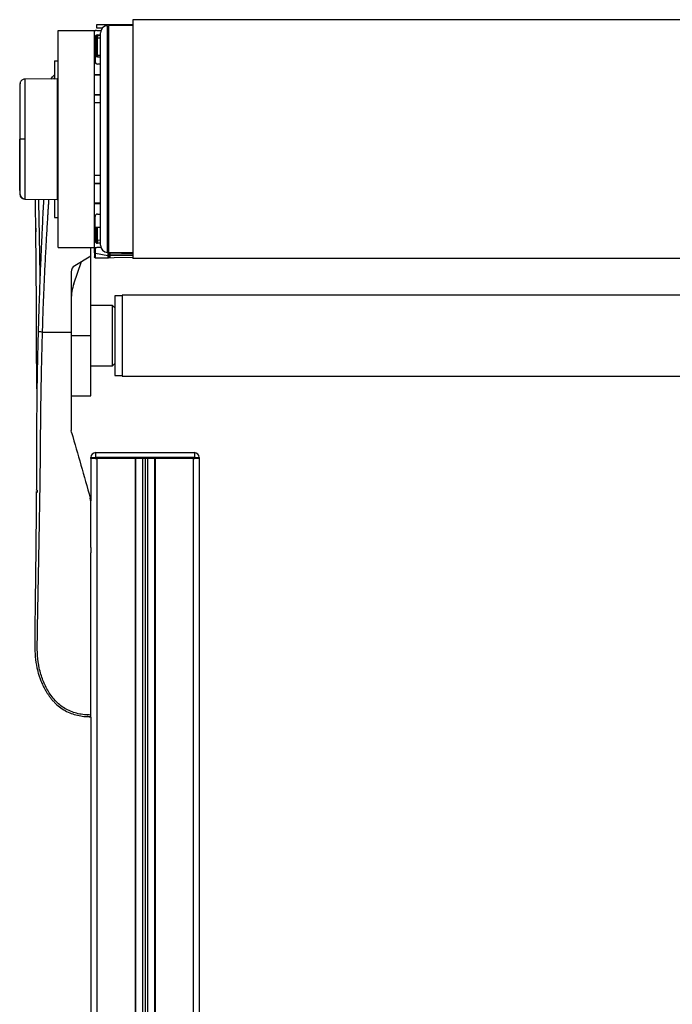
# Model space of a CAD drawing. Header units: millimetres. Extents: x 0 to 420, y 0 to 297.
# Tile 46 of 48: x 289 to 310, y 214 to 245. Entities that reach past the tile are written whole.
import ezdxf

# ---------------------------------------------------------------- set-up
doc = ezdxf.new("R2010")
doc.units = ezdxf.units.MM

msp = doc.modelspace()

# ---------------------------------------------------------------- linework, layer by layer
at = {"color": 7, "linetype": 'Continuous', "lineweight": 25}
for p, q in [((291.59742, 244.99544), (291.59742, 245.11209)), ((291.59742, 245.11209), (291.98624, 245.11209)), ((291.98624, 245.11209), (292.76389, 245.11209)), ((291.98624, 245.11209), (291.98624, 245.07321)), ((316.09343, 245.26762), (292.76389, 245.26762)), ((292.76389, 245.26762), (292.76389, 237.56887)), ((290.35317, 237.91882), (290.35317, 244.91768)), ((290.35317, 244.91768), (291.51965, 244.91768)), ((291.51965, 237.91882), (291.51965, 244.91768)), ((291.57761, 244.91667), (291.55921, 244.91699)), ((291.77347, 244.99544), (291.59742, 244.99544)), ((291.59742, 244.91768), (291.72741, 244.91768)), ((291.62074, 244.7777), (291.71406, 244.7777)), ((291.71406, 237.99658), (291.71406, 244.83991)), ((291.94736, 238.38158), (291.94736, 245.07321)), ((291.98624, 244.99544), (291.94736, 244.99544)), ((291.94736, 244.91768), (291.98624, 244.91768)), ((291.98624, 244.80103), (291.94736, 244.80103)), ((291.98624, 244.78973), (291.94736, 244.78973)), ((292.76389, 245.07807), (291.98624, 245.07321)), ((291.98624, 237.76329), (291.98624, 245.07321)), ((291.54298, 243.91451), (291.54298, 244.69994)), ((291.55176, 244.73409), (291.55076, 244.72223)), ((291.58186, 244.72223), (291.55076, 244.72223)), ((291.55076, 244.72223), (291.55076, 244.14988)), ((291.58186, 244.72223), (291.58186, 244.14988)), ((291.71406, 244.75869), (291.62176, 244.7611)), ((291.62176, 244.10852), (291.62176, 244.68421)), ((291.62176, 244.68421), (291.71406, 244.6818)), ((291.98624, 244.64117), (291.94736, 244.64117)), ((291.58186, 244.14988), (291.55076, 244.14988)), ((290.23653, 243.94561), (290.35317, 243.94561)), ((290.23653, 243.94561), (290.23653, 243.36136)), ((291.55921, 243.86696), (291.55921, 244.10071)), ((291.71406, 243.83674), (291.62074, 243.83674)), ((291.71406, 244.11065), (291.62176, 244.10852)), ((291.6221, 244.0705), (291.71406, 244.07262)), ((289.2723, 243.35127), (289.2458, 243.34739)), ((290.31429, 243.36204), (289.27285, 243.35295)), ((289.27285, 243.35295), (289.27285, 243.35295)), ((290.23653, 243.39864), (290.1979, 243.35415)), ((290.31429, 243.36204), (290.31429, 239.47446)), ((290.35317, 243.32349), (290.31429, 243.32417)), ((291.71406, 243.49069), (291.51965, 243.49069)), ((291.71406, 243.47902), (291.51965, 243.47902)), ((291.55921, 243.47902), (291.55921, 243.49069)), ((291.51965, 242.8569), (291.71406, 242.8569)), ((291.51965, 242.84524), (291.71406, 242.84524)), ((291.71406, 242.58473), (291.51965, 242.58473)), ((291.55921, 242.84524), (291.55921, 242.8569)), ((289.11963, 241.41825), (289.10893, 241.41825)), ((291.98624, 241.14197), (291.94736, 241.14197)), ((291.97846, 240.44173), (291.97846, 241.14197)), ((291.98624, 240.39063), (291.94736, 240.39063)), ((291.51965, 240.25177), (291.71406, 240.25177)), ((291.71406, 239.99126), (291.51965, 239.99126)), ((291.71406, 239.97959), (291.51965, 239.97959)), ((289.27285, 239.48355), (290.31429, 239.47446)), ((290.23653, 239.47514), (290.23653, 238.89088)), ((290.31429, 239.51232), (290.35317, 239.513)), ((291.51965, 239.35747), (291.71406, 239.35747)), ((291.51965, 239.34581), (291.71406, 239.34581)), ((291.55921, 239.34581), (291.55921, 239.35747)), ((291.6363, 239.35747), (291.6363, 239.34581)), ((290.23653, 238.89088), (290.35317, 238.89088)), ((291.54298, 238.13656), (291.54298, 238.92199)), ((291.62074, 238.99975), (291.71406, 238.99975)), ((289.62837, 238.54471), (289.62972, 238.42429)), ((291.54298, 238.57982), (291.71406, 238.57982)), ((291.55076, 238.57982), (291.55076, 238.11426)), ((291.58186, 238.57982), (291.58186, 238.11426)), ((291.62176, 238.15228), (291.62176, 238.57982)), ((291.58186, 238.11426), (291.55076, 238.11426)), ((291.55076, 238.11426), (291.55171, 238.10305)), ((291.71406, 238.1547), (291.62176, 238.15228)), ((291.94736, 237.76329), (291.94736, 238.38158)), ((290.35317, 237.91882), (291.51965, 237.91882)), ((291.403, 237.64664), (291.403, 237.91882)), ((291.51965, 237.75115), (291.51965, 237.91882)), ((291.72741, 237.91882), (291.59742, 237.91882)), ((291.71406, 238.0588), (291.62074, 238.0588)), ((291.62176, 238.07539), (291.71406, 238.07781)), ((291.73215, 237.90651), (291.67316, 237.91882)), ((291.94736, 238.03547), (291.98624, 238.03547)), ((291.98624, 237.91882), (291.94736, 237.91882)), ((291.98624, 237.85349), (291.94736, 237.8616)), ((290.85837, 236.75558), (291.10308, 237.46625)), ((291.403, 237.64664), (290.88669, 237.33611)), ((291.39634, 237.64264), (291.403, 237.64275)), ((291.403, 237.64664), (291.403, 237.64275)), ((291.403, 235.08039), (291.403, 237.64275)), ((291.51965, 237.75115), (291.51965, 237.62482)), ((291.51965, 237.62482), (291.51965, 237.62363)), ((291.55718, 237.74149), (291.94872, 237.65979)), ((291.55718, 237.58682), (291.55718, 237.74149)), ((291.55921, 237.58681), (291.55718, 237.58682)), ((291.55921, 237.58475), (292.76389, 237.60578)), ((291.94872, 237.65979), (291.94872, 237.64632)), ((291.98624, 237.76329), (292.76389, 237.75843)), ((291.98624, 237.70817), (291.98624, 237.69024)), ((291.98624, 237.69024), (291.98624, 237.63667)), ((292.76389, 237.73416), (292.0258, 237.74704)), ((292.0258, 237.65196), (292.0258, 237.71618)), ((292.0258, 237.71618), (292.76389, 237.7033)), ((292.76389, 237.66484), (292.0258, 237.65196)), ((316.09343, 237.56887), (292.76389, 237.56887)), ((290.77364, 237.13619), (290.77364, 235.19704)), ((292.41395, 236.36352), (292.18065, 236.36352)), ((292.18065, 236.36352), (292.18065, 233.79727)), ((316.44337, 236.39073), (292.41395, 236.39073)), ((292.41395, 236.39073), (292.41395, 233.77005)), ((292.10289, 236.05245), (291.403, 236.05245)), ((292.18065, 235.97469), (292.10289, 236.05245)), ((292.10289, 234.68075), (292.10289, 236.05245)), ((289.84631, 235.19704), (290.77364, 235.19704)), ((290.77364, 235.08039), (291.403, 235.08039)), ((291.403, 233.13626), (291.403, 235.08039)), ((292.10289, 234.10833), (292.10289, 234.68075)), ((291.403, 234.10833), (292.10289, 234.10833)), ((292.10289, 234.10833), (292.18065, 234.18609)), ((292.18065, 233.79727), (292.41395, 233.79727)), ((292.41395, 233.77005), (316.44337, 233.77005)), ((290.77364, 233.13626), (291.403, 233.13626)), ((290.78268, 231.9557), (290.77364, 232.02)), ((291.40233, 231.11437), (291.40233, 231.15325)), ((291.40233, 231.15325), (291.55786, 231.15325)), ((291.55786, 231.11437), (291.40233, 231.11437)), ((291.403, 231.11437), (291.403, 229.75133)), ((291.55786, 231.30878), (294.74623, 231.30878)), ((291.55786, 231.30878), (291.55786, 231.15325)), ((291.55786, 231.15325), (291.55786, 231.11437)), ((294.74623, 231.15325), (291.55786, 231.15325)), ((294.74623, 231.11437), (291.55786, 231.11437)), ((291.55786, 231.11437), (291.59742, 231.11437)), ((291.59742, 231.11437), (291.59742, 196.12006)), ((292.82999, 231.11437), (292.82999, 196.12006)), ((292.84943, 231.11437), (292.84943, 196.12006)), ((293.07495, 231.11437), (293.07495, 196.12006)), ((293.15272, 231.11437), (293.15272, 196.12006)), ((293.23048, 231.11437), (293.23048, 196.12006)), ((293.456, 231.11437), (293.456, 196.12006)), ((293.47544, 231.11437), (293.47544, 196.12006)), ((294.70802, 231.11437), (294.70802, 196.12006)), ((294.70802, 231.11437), (294.74623, 231.11437)), ((294.74623, 231.30878), (294.74623, 231.15325)), ((294.74623, 231.11437), (294.74623, 231.15325)), ((294.74623, 231.15325), (294.90176, 231.15325)), ((294.90176, 231.11437), (294.74623, 231.11437)), ((294.90176, 231.15325), (294.90176, 231.11437)), ((294.90176, 231.11437), (294.90243, 231.11437)), ((294.90243, 231.11437), (294.90243, 199.6195)), ((291.403, 229.73772), (291.38794, 229.84489)), ((291.403, 228.24802), (291.403, 228.08033)), ((291.403, 228.24802), (291.403, 228.08033)), ((291.403, 222.77989), (291.403, 196.12006))]:
    msp.add_line(p, q, dxfattribs=at)
at = {"color": 7, "linetype": 'Continuous', "lineweight": 25, "flags": 128}
for points in [[(289.27293, 241.4183), (289.2448, 241.41829), (289.21765, 241.41828), (289.19237, 241.41827), (289.16979, 241.41827), (289.15067, 241.41826), (289.13562, 241.41825), (289.12516, 241.41825), (289.11963, 241.41825)], [(291.98624, 240.44017), (291.98082, 240.44121), (291.96939, 240.44415), (291.96002, 240.44771), (291.95308, 240.45174), (291.9488, 240.4561), (291.94736, 240.46063)], [(289.63391, 238.02032), (289.63393, 238.02032), (289.63397, 238.02032)], [(289.63397, 228.71879), (289.63395, 228.71879), (289.63391, 228.71879)]]:
    msp.add_lwpolyline(points, dxfattribs=at)
at = {"color": 7, "linetype": 'Continuous', "lineweight": 25}
for centre, radius, start, end in [((291.59742, 244.72327), 0.19441, 90, 113.578178), ((291.55853, 244.87811), 0.03888, 89, 133.692849), ((291.62074, 244.69994), 0.07777, 90, 180), ((291.53621, 244.91387), 0.02321, 0.146658, 7.719004), ((291.8106, 244.77078), 0.18909, 177.903306, 182.934454), ((291.94736, 244.83991), 0.2333, 90, 180), ((291.85998, 245.11622), 0.45766, 231.005325, 233.898638), ((291.62074, 244.72223), 0.03888, 88.5, 180), ((291.62035, 244.72268), 0.03849, 180.661637, 272.102735), ((291.55163, 244.72266), 0.07998, 331.27083, 28.72917), ((291.62074, 243.91451), 0.07777, 180, 270), ((292.31012, 243.14656), 1.21419, 126.357457, 128.202288), ((292.46776, 244.09706), 0.84608, 179.22369, 181.798715), ((289.274, 239.64678), 0.15533, 186.179486, 269.585698), ((291.62074, 238.92199), 0.07777, 90, 180), ((291.62074, 238.13656), 0.07777, 180, 270), ((291.62035, 238.11382), 0.03849, 87.897265, 179.338363), ((291.62074, 238.11426), 0.03888, 180, 271.5), ((291.55163, 238.11384), 0.07998, 331.27083, 28.72917), ((291.59742, 238.11323), 0.19441, 246.421822, 270), ((291.85998, 237.72028), 0.45766, 126.101362, 128.994675), ((291.78284, 238.06592), 0.16136, 176.632953, 182.529287), ((291.94736, 237.99658), 0.2333, 180, 270), ((291.54866, 237.78615), 0.04546, 230.353364, 280.798926), ((291.55853, 237.62363), 0.03888, 180, 271), ((291.95722, 237.65741), 0.05847, 60.238108, 98.917476), ((291.95723, 237.61513), 0.04546, 50.353364, 100.798926), ((291.95723, 237.60166), 0.04546, 50.353364, 100.798926), ((292.02512, 237.70817), 0.03888, 154.070659, 180), ((292.02484, 237.69055), 0.0386, 180.452129, 271.424717), ((292.02512, 237.70817), 0.03888, 89, 154.070659), ((292.25186, 237.83532), 0.25446, 196.474722, 200.699353), ((292.18232, 237.75768), 0.15688, 178.041187, 183.887429), ((291.99122, 237.73161), 0.03787, 335.95366, 24.04634), ((291.00693, 237.13619), 0.2333, 121.024609, 180), ((292.32894, 236.24922), 1.5553, 161, 180), ((291.55786, 231.15325), 0.15553, 90, 180), ((294.74623, 231.15325), 0.15553, 0, 90)]:
    msp.add_arc(centre, radius, start, end, dxfattribs=at)
for centre, major_axis, ratio, start_param, end_param in [((291.62007, 244.14999), (-0.00646, 0.07925), 0.9778629, 2.15962136, 3.08454858), ((291.62074, 244.14999), (-0.00223, 0.04142), 0.93727328, 2.18550168, 3.1104289), ((291.55853, 237.93991), (0.00794, 0.79274), 0.00082193, 4.45942285, 4.69062635), ((264.85161, 241.00742), (95.45303, 0.70111), 0.03946155, 4.99568318, 5.00014541), ((291.55853, 241.47359), (-0.00068, 3.88884), 0.00001526, 3.14159292, 3.1741129), ((291.94736, 237.85877), (-0.00794, 0.79606), 0.0008151, 1.75216476, 1.82342093), ((292.02512, 241.48173), (-0.00068, 3.88884), 0.00001526, 3.18661797, 3.31609919)]:
    msp.add_ellipse(centre, major_axis=major_axis, ratio=ratio, start_param=start_param, end_param=end_param, dxfattribs=at)
for points, knots in [([(291.55076, 244.14988), (291.55106, 244.14126), (291.55166, 244.12449), (291.55674, 244.10849), (291.55921, 244.10071)], [0, 0, 0, 0, 0.51365174, 1, 1, 1, 1]), ([(291.59032, 244.12439), (291.58785, 244.12834), (291.58295, 244.13617), (291.58222, 244.14534), (291.58186, 244.14988)], [0, 0, 0, 0, 0.504266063, 1, 1, 1, 1]), ([(289.11978, 243.21563), (289.1175, 243.19286), (289.11295, 243.14738), (289.11027, 243.10176), (289.10893, 243.07897)], [0, 0, 0, 0, 0.50056851, 1, 1, 1, 1]), ([(289.27216, 243.35186), (289.25425, 243.35025), (289.22086, 243.34726), (289.18023, 243.32345), (289.15228, 243.29605), (289.13486, 243.26841), (289.12522, 243.24375), (289.12065, 243.2241), (289.11958, 243.21303), (289.11915, 243.20864)], [0, 0, 0, 0, 0.23161094, 0.43175805, 0.59816768, 0.7386349, 0.85377264, 0.94214638, 1, 1, 1, 1]), ([(289.11963, 241.41825), (289.11963, 241.51918), (289.11964, 241.72106), (289.11955, 242.01543), (289.11962, 242.29254), (289.1196, 242.54533), (289.1196, 242.76553), (289.11967, 242.9481), (289.1196, 243.08704), (289.11959, 243.17399), (289.11962, 243.2134), (289.1196, 243.20976), (289.1196, 243.20863)], [0, 0, 0, 0, 0.10740972, 0.21482222, 0.32223596, 0.42964854, 0.53707435, 0.64449857, 0.75192392, 0.85935037, 0.95662987, 1, 1, 1, 1]), ([(289.2729, 243.34751), (289.2729, 243.34875), (289.27292, 243.35283), (289.27291, 243.31042), (289.27286, 243.21726), (289.27298, 243.06805), (289.27287, 242.87124), (289.2729, 242.63494), (289.27295, 242.36186), (289.27286, 242.06457), (289.27287, 241.74617), (289.27291, 241.52862), (289.27293, 241.4183)], [0, 0, 0, 0, 0.04254763, 0.14094275, 0.24679549, 0.35571793, 0.46156949, 0.57049069, 0.67634193, 0.78526289, 0.8910974, 1, 1, 1, 1]), ([(290.11745, 243.35344), (290.15299, 243.39993), (290.18969, 243.44794), (290.23508, 243.48781), (290.23653, 243.48908)], [0, 0, 0, 0, 0.96817011, 1, 1, 1, 1]), ([(289.10893, 243.07002), (289.10893, 243.07149), (289.10893, 243.0757), (289.10893, 243.00501), (289.10893, 242.86321), (289.10893, 242.65823), (289.10893, 242.39835), (289.10893, 242.0967), (289.10893, 241.76517), (289.10893, 241.5338), (289.10893, 241.41825)], [0, 0, 0, 0, 0.07180829, 0.20466384, 0.33672462, 0.46947832, 0.6020078, 0.7343695, 0.86733844, 1, 1, 1, 1]), ([(289.10893, 239.76648), (289.10893, 239.765), (289.10893, 239.7608), (289.10893, 239.83149), (289.10893, 239.97329), (289.10893, 240.17826), (289.10893, 240.43815), (289.10893, 240.7398), (289.10893, 241.07133), (289.10893, 241.3027), (289.10893, 241.41825)], [0, 0, 0, 0, 0.07182898, 0.20468157, 0.3367394, 0.46949014, 0.60201668, 0.73437542, 0.8673414, 1, 1, 1, 1]), ([(289.1196, 239.62791), (289.1196, 239.62671), (289.11962, 239.62293), (289.11959, 239.66246), (289.1196, 239.74947), (289.11967, 239.8884), (289.1196, 240.07097), (289.1196, 240.29117), (289.11962, 240.54395), (289.11955, 240.82107), (289.11964, 241.11544), (289.11963, 241.31731), (289.11963, 241.41825)], [0, 0, 0, 0, 0.04519697, 0.14229069, 0.24951199, 0.35673221, 0.46395128, 0.57117195, 0.6783794, 0.78558802, 0.8927954, 1, 1, 1, 1]), ([(289.27293, 241.4183), (289.27291, 241.31108), (289.27287, 241.09352), (289.27286, 240.77779), (289.27295, 240.47744), (289.2729, 240.20639), (289.27287, 239.96738), (289.27298, 239.77174), (289.27286, 239.62047), (289.27291, 239.52726), (289.27292, 239.48402), (289.2729, 239.48801), (289.2729, 239.48927)], [0, 0, 0, 0, 0.1058464, 0.21476226, 0.32060969, 0.42952668, 0.53537443, 0.64429166, 0.75014055, 0.85905906, 0.95517315, 1, 1, 1, 1]), ([(289.10893, 239.75752), (289.11027, 239.73474), (289.11295, 239.68912), (289.1175, 239.64364), (289.11978, 239.62087)], [0, 0, 0, 0, 0.49937363, 1, 1, 1, 1]), ([(289.11918, 239.62787), (289.11928, 239.62652), (289.11971, 239.62021), (289.12335, 239.59674), (289.13808, 239.55739), (289.17485, 239.51534), (289.22278, 239.48811), (289.25692, 239.48607), (289.27236, 239.48515)], [0, 0, 0, 0, 0.01847736, 0.08582144, 0.30546512, 0.55831355, 0.80021053, 1, 1, 1, 1]), ([(289.66586, 233.36267), (289.66461, 233.45292), (289.66192, 233.64609), (289.6589, 233.92815), (289.65648, 234.2096), (289.65478, 234.47746), (289.65369, 234.74428), (289.65318, 235.01081), (289.6537, 235.51245), (289.64993, 236.25202), (289.64175, 237.23187), (289.63257, 238.16322), (289.62456, 238.91316), (289.61966, 239.33532), (289.61798, 239.48054)], [0, 0, 0, 0, 0.04521504, 0.09677583, 0.14154135, 0.18627491, 0.23065907, 0.2744786, 0.31863903, 0.4790052, 0.63795374, 0.7956576, 0.92971029, 1, 1, 1, 1]), ([(289.88078, 239.48432), (289.8791, 239.45259), (289.87553, 239.38497), (289.86999, 239.27883), (289.86149, 239.11465), (289.85011, 238.89069), (289.83676, 238.62084), (289.82164, 238.30615), (289.80636, 237.97581), (289.78979, 237.60081), (289.76942, 237.11691), (289.74626, 236.51752), (289.72293, 235.84086), (289.71037, 235.40769), (289.70439, 235.20135)], [0, 0, 0, 0, 0.02224341, 0.04738336, 0.07438917, 0.137295, 0.20431867, 0.26347324, 0.35778466, 0.43574822, 0.52617276, 0.69673318, 0.85553396, 1, 1, 1, 1]), ([(289.71469, 239.47969), (289.71562, 239.4311), (289.72372, 239.01057), (289.7391, 238.16716), (289.75465, 237.34901), (289.76077, 236.91054), (289.76109, 236.88762)], [0, 0, 0, 0, 0.05639204, 0.48799387, 0.97323851, 1, 1, 1, 1]), ([(289.84631, 235.19704), (289.85258, 235.40671), (289.86534, 235.83315), (289.8906, 236.48328), (289.92023, 237.14483), (289.95266, 237.78174), (289.98642, 238.38608), (290.01225, 238.81813), (290.03018, 239.10788), (290.03955, 239.25718), (290.0475, 239.38274), (290.05238, 239.45853), (290.05399, 239.48361)], [0, 0, 0, 0, 0.146623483, 0.298213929, 0.454778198, 0.609511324, 0.743986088, 0.87787372, 0.91205608, 0.946910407, 0.982436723, 1, 1, 1, 1]), ([(291.98624, 237.77904), (291.98561, 237.77869), (291.97758, 237.7742), (291.96387, 237.76258), (291.95048, 237.7403), (291.94893, 237.72353), (291.94815, 237.71517)], [0, 0, 0, 0, 0.02777678, 0.35263214, 0.67710247, 1, 1, 1, 1]), ([(291.55718, 237.58682), (291.55341, 237.58727), (291.54588, 237.58816), (291.53595, 237.59329), (291.52757, 237.60085), (291.5213, 237.61151), (291.51966, 237.62005), (291.51965, 237.62473), (291.51965, 237.62482)], [0, 0, 0, 0, 0.16794276, 0.33530291, 0.51644874, 0.7333953, 0.99473785, 1, 1, 1, 1]), ([(291.94872, 237.64632), (291.94952, 237.63711), (291.95117, 237.61826), (291.96222, 237.60257), (291.96787, 237.59454)], [0, 0, 0, 0, 0.48856925, 1, 1, 1, 1]), ([(291.96787, 237.59454), (291.97441, 237.59469), (291.99, 237.59504), (292.0096, 237.59585), (292.02108, 237.59652), (292.02572, 237.59683), (292.0258, 237.59684)], [0, 0, 0, 0, 0.29198398, 0.69591493, 0.9948299, 1, 1, 1, 1]), ([(292.0258, 237.59684), (292.02316, 237.59694), (292.01612, 237.59723), (292.00492, 237.60167), (291.99454, 237.61073), (291.98755, 237.62299), (291.98668, 237.63207), (291.98624, 237.63667)], [0, 0, 0, 0, 0.119848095, 0.318314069, 0.532865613, 0.763021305, 1, 1, 1, 1]), ([(291.99015, 237.72517), (291.99072, 237.7259), (291.99184, 237.72736), (291.9959, 237.72515), (292.00384, 237.72129), (292.00922, 237.71921), (292.01501, 237.71766), (292.01979, 237.71685), (292.02325, 237.71646), (292.02503, 237.71628), (292.02571, 237.71619), (292.0258, 237.71618)], [0, 0, 0, 0, 0.323343, 0.64997238, 0.7362313, 0.82297245, 0.88800526, 0.9381719, 0.97267281, 0.99633828, 1, 1, 1, 1]), ([(291.99309, 237.76324), (291.99384, 237.76209), (291.99686, 237.75746), (292.00038, 237.75036), (292.00297, 237.7433), (292.00295, 237.74044), (292.00235, 237.73969), (292.00221, 237.73958), (292.00219, 237.73956)], [0, 0, 0, 0, 0.0929574, 0.37140342, 0.65014849, 0.93384062, 0.98756641, 1, 1, 1, 1]), ([(289.70439, 235.20135), (289.69939, 235.01312), (289.68949, 234.64095), (289.67777, 234.09693), (289.66837, 233.56983), (289.66106, 233.03948), (289.65611, 232.51299), (289.65318, 231.97717), (289.65373, 231.38627), (289.65159, 230.76066), (289.6481, 230.31151), (289.64648, 230.10382)], [0, 0, 0, 0, 0.10830801, 0.21413698, 0.31877875, 0.42084174, 0.53067931, 0.63329202, 0.73911159, 0.87935992, 1, 1, 1, 1]), ([(291.403, 222.84828), (291.33402, 222.84999), (291.19689, 222.85339), (290.99293, 222.88714), (290.79527, 222.94548), (290.60814, 223.03171), (290.43619, 223.14438), (290.28283, 223.28016), (290.14906, 223.43519), (289.99671, 223.66061), (289.85205, 223.9697), (289.73114, 224.35811), (289.67732, 224.76326), (289.67638, 225.40371), (289.69687, 226.2831), (289.7173, 227.40377), (289.73961, 228.57231), (289.76054, 229.78794), (289.78019, 231.04232), (289.78448, 232.03237), (289.79365, 232.76283), (289.80106, 233.24336), (289.80998, 233.72448), (289.82039, 234.20837), (289.83222, 234.6983), (289.8416, 235.03045), (289.84631, 235.19704)], [0, 0, 0, 0, 0.01540227, 0.03061858, 0.04589778, 0.0611515, 0.07635239, 0.09167591, 0.1069667, 0.12239636, 0.15311965, 0.18413953, 0.21464534, 0.24575549, 0.32956556, 0.41290917, 0.49608211, 0.58959241, 0.68386766, 0.7780859, 0.81510034, 0.85211963, 0.88910287, 0.92601797, 0.9628961, 1, 1, 1, 1]), ([(289.84631, 235.19704), (289.82799, 235.19756), (289.79003, 235.19863), (289.74266, 235.20003), (289.71035, 235.20105), (289.70633, 235.20125), (289.70439, 235.20135)], [0, 0, 0, 0, 0.24120147, 0.5, 0.75879853, 1, 1, 1, 1]), ([(290.77364, 235.19704), (290.77364, 235.06379), (290.77364, 234.79709), (290.77364, 234.26547), (290.77364, 233.60512), (290.77364, 232.81682), (290.77364, 232.28561), (290.77364, 232.02)], [0, 0, 0, 0, 0.12264871, 0.2454767, 0.49573627, 0.74787131, 1, 1, 1, 1]), ([(290.78268, 231.9557), (290.88255, 231.6074), (291.08262, 230.90966), (291.28606, 230.2002), (291.38794, 229.84489)], [0, 0, 0, 0, 0.49918594, 1, 1, 1, 1]), ([(289.64613, 230.05401), (289.64598, 230.03275), (289.64411, 229.76821), (289.63923, 229.25891), (289.63191, 228.51146), (289.62368, 227.74919), (289.61483, 226.97521), (289.60703, 226.32621), (289.60043, 225.80924), (289.59578, 225.43543), (289.59491, 225.07746), (289.60297, 224.72567), (289.64444, 224.44166), (289.69938, 224.23421), (289.73828, 224.10692), (289.78561, 223.97356), (289.84276, 223.83461), (289.9074, 223.70281), (289.97252, 223.58866), (290.03166, 223.49678), (290.09468, 223.41009), (290.16155, 223.3284), (290.25765, 223.2248), (290.39281, 223.10543), (290.57335, 222.98732), (290.76835, 222.89741), (290.97234, 222.83633), (291.18467, 222.79979), (291.3293, 222.79562), (291.403, 222.7935)], [0, 0, 0, 0, 0.007761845, 0.096585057, 0.184395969, 0.278046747, 0.371591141, 0.463994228, 0.513356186, 0.559926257, 0.600645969, 0.6446866, 0.689307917, 0.705802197, 0.723664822, 0.738285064, 0.757878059, 0.778897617, 0.792168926, 0.806090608, 0.818910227, 0.831359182, 0.844626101, 0.870393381, 0.896675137, 0.922464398, 0.947662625, 0.973330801, 1, 1, 1, 1]), ([(289.66959, 230.09637), (289.66616, 230.09742), (289.6593, 230.0995), (289.65217, 230.1032), (289.64748, 230.10716), (289.64692, 230.10989), (289.64664, 230.11125)], [0, 0, 0, 0, 0.24999996, 0.49999994, 0.74999996, 1, 1, 1, 1]), ([(289.66959, 230.09637), (289.66959, 230.09637), (289.66939, 230.07233), (289.66917, 230.04713), (289.66895, 230.02194)], [0, 0, 0, 0, 0.00006236, 1, 1, 1, 1]), ([(291.403, 228.24802), (291.403, 228.4965), (291.403, 228.99404), (291.403, 229.48963), (291.403, 229.73772)], [0, 0, 0, 0, 0.49941172, 1, 1, 1, 1]), ([(291.403, 222.84828), (291.403, 223.19561), (291.403, 223.89112), (291.403, 224.95601), (291.403, 226.03874), (291.403, 227.08331), (291.403, 227.76594), (291.403, 228.08033)], [0, 0, 0, 0, 0.2041389, 0.40877747, 0.6153735, 0.8228525, 1, 1, 1, 1]), ([(291.403, 222.7935), (291.37045, 222.79352), (291.33234, 222.79353), (291.29466, 222.79877), (291.28917, 222.79953)], [0, 0, 0, 0, 0.85428994, 1, 1, 1, 1]), ([(291.403, 222.7935), (291.403, 222.79426), (291.403, 222.79576), (291.403, 222.80767), (291.403, 222.82524), (291.403, 222.84059), (291.403, 222.84828)], [0, 0, 0, 0, 0.249675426, 0.499392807, 0.749147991, 1, 1, 1, 1])]:
    msp.add_open_spline(points, degree=3, knots=knots, dxfattribs=at)

doc.saveas('drawing.dxf')
